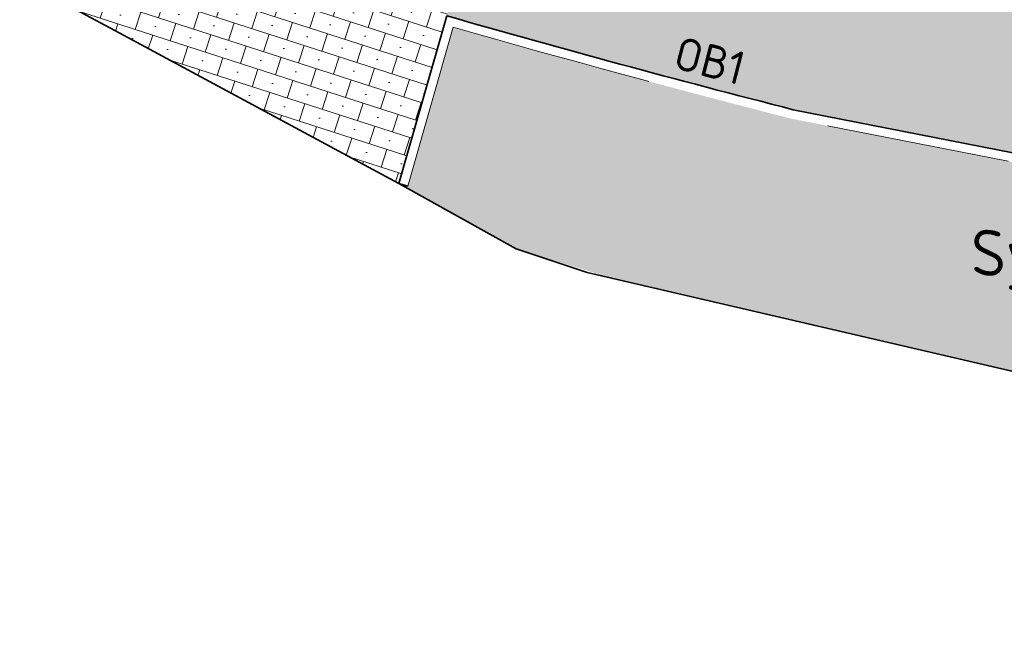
# Model space of a CAD drawing. Header units: metres. Extents: x 191748 to 192615, y 309710 to 310028.
# Tile 43 of 76: x 192104 to 192114, y 309800 to 309807. Entities that reach past the tile are written whole.
import ezdxf
from ezdxf.enums import TextEntityAlignment as Align

# ---------------------------------------------------------------- set-up
doc = ezdxf.new("R2010")
doc.units = ezdxf.units.M
for name, pattern in [('VH-OPSLUITBAND-SO', [10, 4, -2, 2, -2]), ('VH-OPSLUITBAND_100X200', [16, 8, -2, 4, -2]), ('VW-1-1_STREEP', [2, 1, -1]), ('VW-11_STREEP', [2, 1, -1])]:
    doc.linetypes.add(name, pattern=pattern)
for name, color, linetype, lineweight in [('N-WE-GR-BEPLANTING-A', 92, 'Continuous', 9), ('N-WE-VH-KANTOPSLUITING_OPSLUITBAND_80X200 VOORKANT-G', 1, 'Continuous', 35), ('N-WE-VH-KANTOPSLUITING_OPSLUITBAND_80X200-G', 5, 'VH-OPSLUITBAND-SO', 18), ('N-WE-VH-KANTOPSLUITING_TEKST-T', 7, 'VH-OPSLUITBAND_100X200', 35), ('N-WE-VH-KANTVERHARDING-G', 5, 'Continuous', 35), ('N-WE-VH-OPENVERHARDING_STRAATBAKSTEEN_ROOD-A', 13, 'Continuous', 9), ('N-WE-VH-VERHARDING_ASFALT-A', 253, 'Continuous', 9)]:
    doc.layers.add(name, color=color, linetype=linetype, lineweight=lineweight)
doc.layers.add('N-WE-GR-BEPLANTING-T', color=7, linetype='Continuous', lineweight=9, true_color=0x224517)
doc.layers.add('N-WE-VW-MARKERING_LANGS_STREEP_11-G', color=7, linetype='VW-11_STREEP', lineweight=13, true_color=0xf7f7f7)
doc.styles.add('NLCS-ISO', font='NLCS-ISO.ttf')
doc.styles.add('NLCS-ISO-M200-T25', font='NLCS-ISO.ttf', dxfattribs={"height": 0.5})

# ---------------------------------------------------------------- blocks, each defined once
blk = doc.blocks.new('TEKST OB')
at = {"layer": 'N-WE-VH-KANTOPSLUITING_TEKST-T', "style": 'NLCS-ISO'}
blk.add_attdef('TEKST_OPSLUITBANDEN', text='', height=0.36, rotation=0.340705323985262, dxfattribs=at).set_placement((0, 0), align=Align.BOTTOM_CENTER)

msp = doc.modelspace()

# ---------------------------------------------------------------- hatches: boundary and pattern name
at = {"layer": 'N-WE-GR-BEPLANTING-A'}
h = msp.add_hatch(dxfattribs=at)
h.set_pattern_fill('AGR-BEPLANTING_SOORT_02', color=256, scale=0.04, pattern_type=2)
h.set_pattern_definition([(59.99999999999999, (192108.2447970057, 309806.6964117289), (-0.08660261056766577, 0.1499998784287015), [0.05773519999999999, -0.11547]), (59.99999999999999, (192108.2447970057, 309806.7964117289), (-0.08660261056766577, 0.1499998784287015), [0.05773519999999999, -0.11547]), (300.0000000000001, (192108.2447970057, 309806.7964117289), (0.1732050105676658, 1.215712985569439e-07), [0.05773519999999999, -0.11547])])
edge = h.paths.add_edge_path()
edge.add_line((192128.6600000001, 309799.939), (192146.5565961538, 309802.1746721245))
edge.add_arc((192142.7684527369, 309904.2043735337), 102.1000000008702, 269.1017623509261, 272.1262924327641, ccw=False)
edge.add_arc((192141.9846245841, 309854.2105181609), 52.10000039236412, 267.2817764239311, 269.10176240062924, ccw=False)
edge.add_arc((192146.0156778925, 309939.1148793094), 137.0999999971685, 262.4046648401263, 267.28177641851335, ccw=False)
edge.add_line((192127.8943910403, 309803.2177529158), (192127.2919981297, 309800.1434272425))
edge.add_line((192127.2919981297, 309800.1434272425), (192128.6600000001, 309799.939))
edge = h.paths.add_edge_path()
edge.add_line((192107.655, 309804.998), (192108.929, 309804.288))
edge.add_line((192108.929, 309804.288), (192109.9029999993, 309803.9900000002))
edge.add_line((192109.9029999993, 309803.9900000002), (192114.8650000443, 309802.8309999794))
edge.add_line((192114.8650000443, 309802.8309999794), (192120.0320000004, 309801.6299999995))
edge.add_line((192120.0320000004, 309801.6299999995), (192120.7170280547, 309801.4317472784))
edge.add_line((192120.7170280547, 309801.4317472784), (192121.1977444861, 309803.8850943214))
edge.add_line((192121.1977444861, 309803.8850943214), (192111.9170857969, 309805.703575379))
edge.add_arc((192146.0156779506, 309939.1148795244), 137.7000002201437, 254.0797960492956, 255.6627132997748, ccw=False)
edge.add_line((192108.2447970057, 309806.696411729), (192107.7511445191, 309804.9705003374))
edge.add_line((192107.7511445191, 309804.9705003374), (192107.655, 309804.998))
at = {"layer": 'N-WE-VH-OPENVERHARDING_STRAATBAKSTEEN_ROOD-A'}
h = msp.add_hatch(dxfattribs=at)
h.set_pattern_fill('AVH-SBS_KEIFORMAAT_HALFST', color=256, scale=2, pattern_type=2)
h.set_pattern_definition([(342.09984518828, (192287.4490468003, 309834.0550176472), (0.0614718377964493, 0.1903187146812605), []), (72.09984518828, (192287.8296842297, 309833.9320739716), (-0.380637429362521, 0.1229436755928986), [0.2, -0.2]), (72.09984518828, (192287.7008373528, 309834.1838645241), (-0.380637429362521, 0.1229436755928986), [0.2, -0.2]), (342.09984518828, (192287.6701014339, 309834.0887051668), (0.1229436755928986, 0.380637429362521), [0, -0.4, 0, 0, 0]), (342.09984518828, (192287.9218919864, 309834.2175520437), (0.1229436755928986, 0.380637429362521), [0, -0.4, 0, 0, 0])])
edge = h.paths.add_edge_path()
edge.add_line((192099.2369623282, 309809.4554055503), (192100.212, 309808.995))
edge.add_line((192100.212, 309808.995), (192101.7506704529, 309808.1705614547))
edge.add_line((192101.7506704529, 309808.1705614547), (192107.655, 309804.998))
edge.add_line((192107.655, 309804.998), (192108.836134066, 309809.1274894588))
edge.add_arc((192146.0156779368, 309939.114879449), 135.2000001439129, 250.1615034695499, 254.0381869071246, ccw=False)
edge.add_line((192100.1328520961, 309811.9385989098), (192099.2369623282, 309809.4554055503))
h = msp.add_hatch(dxfattribs=at)
h.set_pattern_fill('AVH-SBS_WAALFORMAAT_HALFST', color=256, scale=2, angle=90, pattern_type=2)
h.set_pattern_definition([(78.91374387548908, (192121.2686873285, 309805.8073240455), (-0.09813388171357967, 0.01922865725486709), []), (168.9137438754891, (192121.3456019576, 309806.1998595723), (-0.07691462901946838, -0.3925355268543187), [0.1, -0.1]), (168.9137438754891, (192121.2090107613, 309806.0228204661), (-0.07691462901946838, -0.3925355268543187), [0.1, -0.1]), (78.91374387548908, (192121.2580777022, 309806.0132061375), (-0.1962677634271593, 0.03845731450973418), [0, -0.4, 0, 0, 0]), (78.91374387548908, (192121.198401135, 309806.2287025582), (-0.1962677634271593, 0.03845731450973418), [0, -0.4, 0, 0, 0])])
h.paths.add_polyline_path([(192126.2158293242, 309804.5322608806), (192126.1004573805, 309803.9434575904), (192115.7963998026, 309805.9624666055), (192114.3240910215, 309806.2509553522), (192114.4394629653, 309806.8397586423)])
edge = h.paths.add_edge_path()
edge.add_line((192127.8143547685, 309803.3293431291), (192128.0535634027, 309805.1138877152))
edge.add_arc((192146.2541126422, 309941.680263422), 137.7738544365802, 262.1466715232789, 262.4087784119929, ccw=False)
edge.add_line((192127.4290156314, 309805.1985771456), (192127.3967089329, 309804.9658084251))
edge.add_line((192127.3967089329, 309804.9658084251), (192126.3828768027, 309805.1109387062))
edge.add_line((192126.3828768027, 309805.1109387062), (192126.3312012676, 309805.1210641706))
edge.add_line((192126.3312012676, 309805.1210641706), (192126.273515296, 309804.8266625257))
edge.add_line((192126.273515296, 309804.8266625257), (192114.5465164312, 309807.1244870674))
edge.add_line((192114.5465164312, 309807.1244870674), (192114.6042024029, 309807.4188887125))
edge.add_line((192114.6042024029, 309807.4188887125), (192113.6228635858, 309807.6111752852))
edge.add_line((192113.6228635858, 309807.6111752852), (192113.6638929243, 309807.8249076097))
edge.add_line((192113.6638929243, 309807.8249076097), (192113.6557254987, 309807.8446485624))
edge.add_arc((192138.509484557, 309910.837710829), 105.9494229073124, 253.735707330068, 256.4330536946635, ccw=False)
edge.add_line((192108.8363892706, 309809.1283817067), (192108.1761421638, 309806.8200209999))
edge.add_arc((192146.0156779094, 309939.1148793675), 137.6000000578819, 254.0381869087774, 255.6615318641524)
edge.add_line((192111.9390998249, 309805.8011634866), (192121.315107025, 309803.9639995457))
edge.add_line((192121.315107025, 309803.9639995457), (192120.8343905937, 309801.510652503))
edge.add_line((192120.8343905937, 309801.510652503), (192127.2130929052, 309800.2607897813))
edge.add_line((192127.2130929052, 309800.2607897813), (192127.8143547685, 309803.3293431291))
at = {"layer": 'N-WE-VH-VERHARDING_ASFALT-A'}
h = msp.add_hatch(color=256, dxfattribs=at)
h.dxf.hatch_style = 1
h.paths.add_polyline_path([(192191.9785476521, 309819.1088005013), (192195.6797847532, 309821.1914379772), (192194.5784397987, 309823.0959167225), (192190.8772026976, 309821.0132792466, -0.03490403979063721), (192178.8370026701, 309815.129855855, -0.1004413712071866), (192141.2619351, 309808.1161827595, -0.007941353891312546), (192139.7983709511, 309808.1623875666, -0.07869198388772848), (192099.6408618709, 309816.4911196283), (192081.174571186, 309823.474846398), (192080.9566771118, 309823.5572512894), (192080.1856861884, 309821.4967579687), (192095.3530855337, 309815.7606318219), (192098.8626422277, 309814.4333601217, 0.0786919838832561), (192139.6940378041, 309805.964862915, 0.007941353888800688), (192141.2274466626, 309805.9164531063, 0.01917379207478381), (192148.761875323, 309806.0872553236, 0.1163447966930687)])

# ---------------------------------------------------------------- linework, layer by layer
at = {"layer": 'N-WE-VH-KANTOPSLUITING_OPSLUITBAND_80X200 VOORKANT-G'}
msp.add_lwpolyline([(192196.124, 309812.997), (192189.2765037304, 309813.4244132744, -0.103477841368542), (192148.9874670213, 309802.394138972, -0.01917379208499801), (192141.1694433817, 309802.2169077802, -0.007941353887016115), (192139.5185684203, 309802.2690260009, -0.0214553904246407), (192127.8143547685, 309803.3293431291), (192127.2130929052, 309800.2607897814), (192120.8343905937, 309801.5106525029), (192121.315107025, 309803.9639995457), (192111.9390998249, 309805.8011634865, -0.007083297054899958), (192108.1761421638, 309806.8200209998), (192107.655, 309804.998), (192107.7511445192, 309804.9705003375)], format="xyb", dxfattribs=at)
at = {"layer": 'N-WE-VH-KANTOPSLUITING_OPSLUITBAND_80X200-G', "flags": 128}
msp.add_lwpolyline([(192107.7511445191, 309804.9705003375), (192108.2447970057, 309806.6964117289, 0.006906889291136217), (192111.9170857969, 309805.703575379), (192121.197744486, 309803.8850943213), (192120.7170280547, 309801.4317472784), (192127.2919981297, 309800.1434272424), (192127.8943910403, 309803.2177529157, 0.02128362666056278), (192139.5138260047, 309802.1691385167, 0.007941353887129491), (192141.1678757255, 309802.1169200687, 0.01917379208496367), (192148.9935640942, 309802.2943250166, 0.1034098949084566), (192189.2976627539, 309813.3228979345), (192196.1177702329, 309812.8971942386)], format="xyb", dxfattribs=at)
at = {"layer": 'N-WE-VH-KANTVERHARDING-G'}
msp.add_lwpolyline([(192146.5651672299, 309802.1749907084), (192146.207, 309802.131), (192128.66, 309799.939), (192127.2919981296, 309800.1434272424), (192120.7170280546, 309801.4317472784), (192120.032, 309801.63), (192109.698, 309804.032), (192109.698, 309804.032), (192108.929, 309804.288), (192107.655, 309804.998), (192104.5698898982, 309806.6599890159), (192100.212, 309808.995), (192099.246, 309809.451)], dxfattribs=at)
at = {"layer": 'N-WE-VW-MARKERING_LANGS_STREEP_11-G', "linetype": 'VW-1-1_STREEP', "ltscale": 5, "flags": 128}
msp.add_lwpolyline([(192069.2533912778, 309822.8036189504, 0.1, 0.1, -0.1418413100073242), (192078.7337580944, 309822.0458595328, 0.1, 0.1, 0), (192095.3530855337, 309815.7606318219, 0.1, 0.1, 0), (192098.8626422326, 309814.4333601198, 0.1, 0.1, 0.07869198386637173), (192139.6940378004, 309805.9648629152, 0.1, 0.1, 0.007941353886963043), (192141.2274466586, 309805.9164531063, 0.1, 0.1, 0.01917379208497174), (192148.761875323, 309806.0872553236, 0.1, 0.1, 0.1163447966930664), (192191.9785476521, 309819.1088005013, 0.1, 0.1, 0), (192195.6797847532, 309821.1914379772, 0.1, 0.1, 0), (192209.8243640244, 309829.371135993, 0.1, 0.1, 0.01378059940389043), (192221.6086096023, 309836.6263804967, 0.1, 0.1, -0.0521258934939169), (192225.6207864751, 309838.6910820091, 0.1, 0.1, 0), (192228.2993709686, 309839.7334242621, 0.1, 0.1, 0.06060412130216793), (192232.1947505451, 309841.8220384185, 0.1, 0.1, 0), (192237.9963132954, 309845.9048079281, 0.1, 0.1, -0.01530313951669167), (192239.7848766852, 309847.0833405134, 0, 0, 0)], format="xyseb", dxfattribs=at)

# ---------------------------------------------------------------- block references
at = {"layer": 'N-WE-VH-KANTOPSLUITING_TEKST-T', "rotation": 345.2399271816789}
msp.add_blockref('TEKST OB', (192110.9590569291, 309806.0555191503), dxfattribs=at).add_auto_attribs({'TEKST_OPSLUITBANDEN': 'OB1'})

# ---------------------------------------------------------------- texts
at = {"layer": 'N-WE-GR-BEPLANTING-T', "insert": (192113.8711199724, 309804.4965959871), "char_height": 0.5, "attachment_point": 1, "style": 'NLCS-ISO-M200-T25'}
msp.add_mtext_dynamic_manual_height_columns('SyC', width=5.065543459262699, gutter_width=12.5, heights=[0], dxfattribs=at)

doc.saveas('drawing.dxf')
